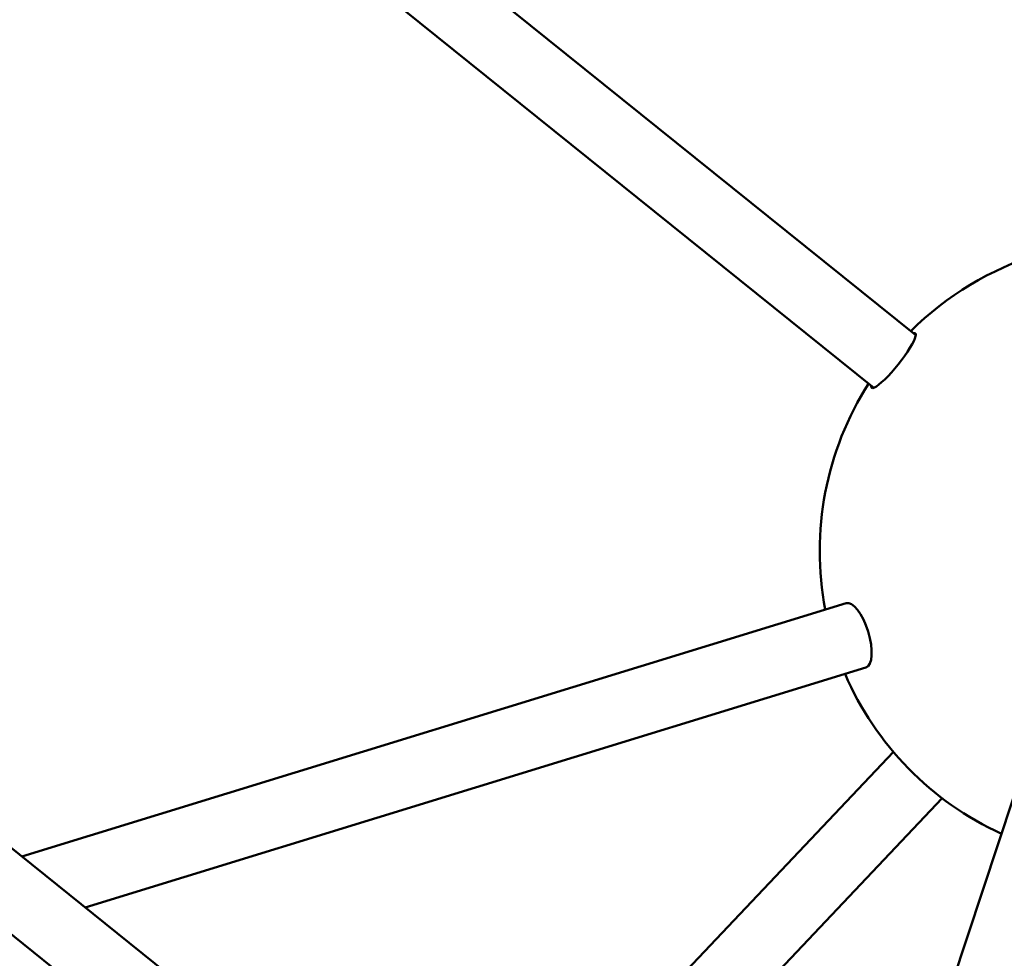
# Model space of a CAD drawing. Header units: millimetres. Extents: x 734 to 2864, y 389 to 1965.
# Tile 20 of 23: x 2578 to 2768, y 1098 to 1280. Entities that reach past the tile are written whole.
import ezdxf

# ---------------------------------------------------------------- set-up
doc = ezdxf.new("R2010")
doc.units = ezdxf.units.MM
doc.header["$LTSCALE"] = 11
doc.layers.add('Widoczne (ISO)', color=7, linetype='Continuous', lineweight=50)

msp = doc.modelspace()

# ---------------------------------------------------------------- linework, layer by layer
at = {"layer": 'Widoczne (ISO)'}
for p, q in [((2750.87, 1218.75), (2504.33, 1417.02)), ((2742.72, 1208.62), (2496.19, 1406.89)), ((2441.78, 1227.77), (2688.31, 1029.5)), ((2433.63, 1217.64), (2680.17, 1019.37)), ((2737.41, 1167.03), (2578.16, 1118.09)), ((2778.17, 1155.1), (2743.52, 1050.26)), ((2741.22, 1154.6), (2590.4, 1108.25)), ((2746.53, 1138.28), (2662.83, 1049.99)), ((2755.97, 1129.34), (2672.99, 1041.82))]:
    msp.add_line(p, q, dxfattribs=at)
for start, end in [(107.0835, 134.9725), (147.411, 190.8642), (203.3027, 245.4902)]:
    msp.add_arc((2792.29, 1177.09), 60, start, end, dxfattribs=at)
for centre, major_axis, ratio, start_param, end_param in [((2746.54, 1213.88), (4.23, 5.26), 0.17476, 2.86858, 6.556198), ((2739.32, 1160.81), (-1.91, 6.21), 0.375444, 3.141593, 6.283185)]:
    msp.add_ellipse(centre, major_axis=major_axis, ratio=ratio, start_param=start_param, end_param=end_param, dxfattribs=at)

doc.saveas('drawing.dxf')
